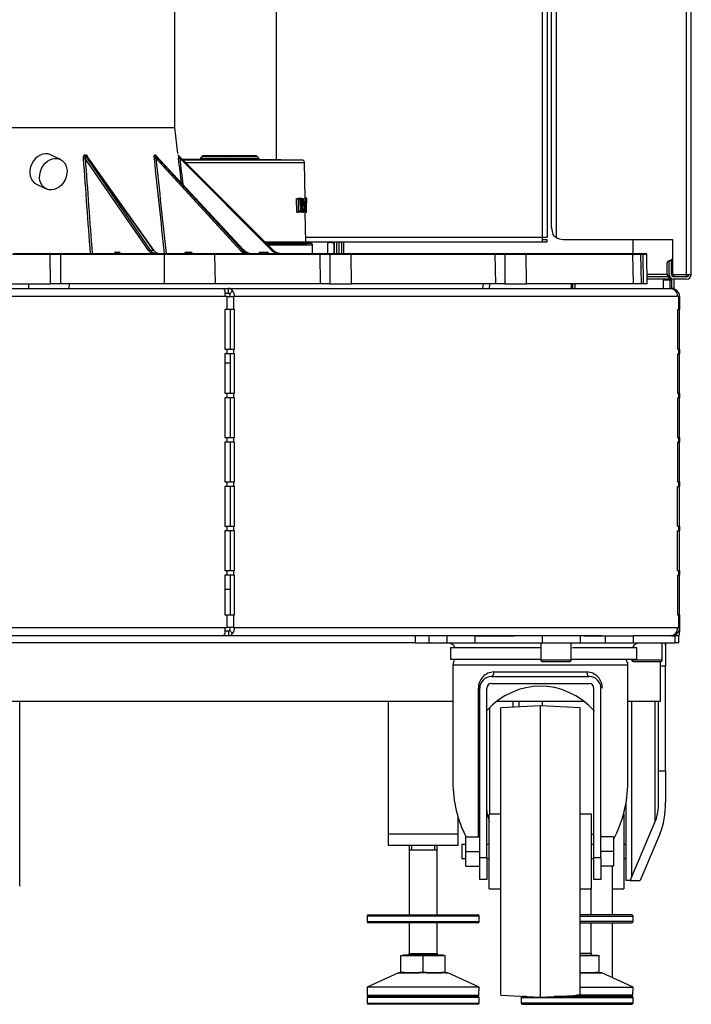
# Model space of a CAD drawing. Header units: millimetres. Extents: x 648 to 8064, y -571 to 3420.
# Tile 15 of 83: x 1814 to 2102, y -569 to -147. Entities that reach past the tile are written whole.
import ezdxf

# ---------------------------------------------------------------- set-up
doc = ezdxf.new("R2010")
doc.units = ezdxf.units.MM
doc.header["$MEASUREMENT"] = 0

# ---------------------------------------------------------------- blocks, each defined once
blk = doc.blocks.new('Links')
for p, q in [((1572.97, -1541.02), (1572.97, -578.02)), ((1574.97, -578.02), (1574.97, -1541.02)), ((1634.72, -1557.02), (1634.72, -578.02)), ((1636.72, -1557.02), (1636.72, -578.02)), ((1576.72, -1537.02), (1576.72, -592.02)), ((1578.72, -592.85), (1578.72, -1541.02)), ((1458.72, -1397.02), (1458.72, -1507.81)), ((1415.22, -1494.02), (1415.22, -1432.28)), ((1293.81, -1494.02), (1415.22, -1494.02)), ((1416.58, -1505.12), (1415.22, -1494.02)), ((1366.15, -1507.71), (1361.96, -1505.71)), ((1376.68, -1505.71), (1377.06, -1505.71)), ((1377.16, -1506), (1376.78, -1506)), ((1376.78, -1506), (1404.69, -1546.56)), ((1404.09, -1546.9), (1376.79, -1507.24)), ((1406.09, -1546.56), (1377.16, -1506)), ((1406.25, -1546.62), (1377.45, -1506.23)), ((1406.68, -1505.7), (1406.88, -1505.7)), ((1407.02, -1505.99), (1406.81, -1505.99)), ((1406.81, -1505.99), (1444.1, -1546.56)), ((1444.84, -1546.56), (1407.02, -1505.99)), ((1444.88, -1546.57), (1407.09, -1506.04)), ((1443.58, -1546.9), (1407.12, -1507.23)), ((1416.79, -1505.99), (1457.36, -1546.56)), ((1457.01, -1546.9), (1417.34, -1507.23)), ((1426.82, -1506.44), (1426.1, -1507.48)), ((1451.34, -1507.48), (1426.1, -1507.48)), ((1426.82, -1506.44), (1450.61, -1506.44)), ((1438.72, -1506.02), (1427.22, -1506.22)), ((1450.21, -1506.22), (1427.22, -1506.22)), ((1450.21, -1506.22), (1438.72, -1506.02)), ((1451.34, -1507.48), (1450.61, -1506.44)), ((1425.69, -1507.69), (1418.62, -1507.81)), ((1469.83, -1508.01), (1418.81, -1508.01)), ((1419.79, -1508.99), (1470.81, -1508.99)), ((1425.69, -1507.69), (1451.74, -1507.69)), ((1469.83, -1508.01), (1451.74, -1507.69)), ((1471.08, -1524.39), (1470.81, -1508.99)), ((1355.91, -1518.33), (1360.1, -1520.34)), ((1467.58, -1530.34), (1467.46, -1524.4)), ((1467.46, -1524.4), (1468.18, -1524.4)), ((1469.7, -1524.4), (1468.18, -1524.4)), ((1468.18, -1524.4), (1468.18, -1530.34)), ((1470.8, -1524.39), (1471.44, -1524.39)), ((1471.83, -1524.39), (1471.04, -1524.39)), ((1471.08, -1524.38), (1471.6, -1524.38)), ((1471.44, -1524.39), (1471.49, -1524.39)), ((1471.49, -1524.39), (1471.49, -1530.35)), ((1468.4, -1529.9), (1468.4, -1524.84)), ((1468.4, -1524.84), (1469.7, -1524.84)), ((1469.03, -1524.84), (1469.12, -1529.9)), ((1469.7, -1529.9), (1469.7, -1524.84)), ((1469.86, -1524.83), (1469.86, -1527.3)), ((1469.86, -1526.04), (1470.47, -1526.04)), ((1470.07, -1527.74), (1469.86, -1527.74)), ((1469.86, -1527.74), (1469.86, -1530.34)), ((1470.63, -1526.12), (1471.25, -1526.12)), ((1470.83, -1526.12), (1470.9, -1530.35)), ((1471.33, -1526.12), (1471.25, -1526.12)), ((1471.44, -1530.35), (1471.44, -1525.13)), ((1471.49, -1525.75), (1471.58, -1525.75)), ((1471.61, -1525.75), (1471.58, -1525.75)), ((1467.58, -1530.34), (1468.18, -1530.34)), ((1469.86, -1530.34), (1468.18, -1530.34)), ((1469.7, -1529.9), (1468.4, -1529.9)), ((1469.94, -1530.34), (1470.5, -1530.34)), ((1470.07, -1530.34), (1470.62, -1530.34)), ((1470.9, -1530.35), (1471.44, -1530.35)), ((1470.95, -1530.35), (1471.49, -1530.35)), ((1471.04, -1530.37), (1471.58, -1530.37)), ((1471.41, -1543.24), (1471.18, -1530.37)), ((1471.49, -1529.95), (1471.58, -1529.95)), ((1471.58, -1530.37), (1471.58, -1529.95)), ((1471.72, -1530.37), (1471.58, -1530.37)), ((1471.62, -1529.94), (1471.72, -1529.94)), ((1471.72, -1530.37), (1471.72, -1529.94)), ((1471.72, -1530.37), (1471.84, -1530.37)), ((1576.72, -1537.02), (1577.3, -1539.96)), ((1471.37, -1541.02), (1572.97, -1541.02)), ((1572.97, -1543.02), (1572.97, -1541.02)), ((1572.97, -1541.02), (1574.97, -1541.02)), ((1471.41, -1543.24), (1454.04, -1543.24)), ((1454.54, -1543.73), (1471.9, -1543.73)), ((1473.73, -1543.77), (1454.57, -1543.77)), ((1455.07, -1544.27), (1474.22, -1544.27)), ((1471.4, -1543.02), (1572.97, -1543.02)), ((1473.73, -1543.77), (1471.9, -1543.73)), ((1474.22, -1548.02), (1474.22, -1544.27)), ((1480.72, -1543.77), (1480.72, -1547.87)), ((1483.37, -1543.77), (1483.37, -1547.87)), ((1483.72, -1544.22), (1483.37, -1544.22)), ((1483.72, -1548.02), (1483.72, -1543.02)), ((1484.72, -1548.02), (1484.72, -1543.02)), ((1484.72, -1548.02), (1484.72, -1543.02)), ((1485.72, -1548.02), (1485.72, -1543.02)), ((1486.72, -1543.62), (1486.72, -1543.02)), ((1486.72, -1543.62), (1486.72, -1548.02)), ((1487.72, -1548.02), (1487.72, -1543.02)), ((1572.97, -1542.02), (1574.97, -1542.02)), ((1572.97, -1543.02), (1574.97, -1543.02)), ((1574.97, -1543.02), (1574.97, -1542.02)), ((1581.72, -1542.02), (1628.72, -1542.02)), ((1611.72, -1548.02), (1611.72, -1542.02)), ((1628.72, -1542.02), (1628.72, -1557.02)), ((1361.82, -1548.52), (1345.61, -1548.52)), ((1346.03, -1548.02), (1361.41, -1548.02)), ((1361.41, -1548.02), (1366.15, -1548.02)), ((1366.15, -1548.52), (1361.82, -1548.52)), ((1362, -1561.02), (1361.82, -1548.52)), ((1366.15, -1548.02), (1410.84, -1548.02)), ((1366.15, -1548.02), (1366.15, -1548.52)), ((1410.84, -1548.52), (1366.15, -1548.52)), ((1366.15, -1548.52), (1366.15, -1561.02)), ((1389.88, -1547.53), (1391.35, -1547.53)), ((1404.69, -1546.56), (1406.09, -1546.56)), ((1410.84, -1548.02), (1431.86, -1548.02)), ((1410.84, -1548.52), (1410.84, -1548.02)), ((1432.3, -1548.52), (1410.84, -1548.52)), ((1410.84, -1561.02), (1410.84, -1548.52)), ((1420.17, -1547.53), (1422.06, -1547.53)), ((1431.86, -1548.02), (1477.15, -1548.02)), ((1432.3, -1548.52), (1432.49, -1561.02)), ((1477.58, -1548.52), (1432.3, -1548.52)), ((1444.1, -1546.56), (1444.84, -1546.56)), ((1452.21, -1547.53), (1452.21, -1548.02)), ((1452.21, -1547.53), (1454.54, -1547.53)), ((1454.54, -1547.53), (1454.54, -1548.02)), ((1477.15, -1548.02), (1481.7, -1548.02)), ((1481.73, -1548.52), (1477.58, -1548.52)), ((1477.77, -1561.02), (1477.58, -1548.52)), ((1481.7, -1548.02), (1490.32, -1548.02)), ((1490.82, -1548.52), (1481.73, -1548.52)), ((1481.73, -1548.52), (1481.75, -1561.02)), ((1483.37, -1547.42), (1483.72, -1547.42)), ((1486.72, -1548.02), (1486.72, -1548.02)), ((1490.32, -1548.02), (1552.21, -1548.02)), ((1552.64, -1548.52), (1490.82, -1548.52)), ((1491.04, -1561.02), (1490.82, -1548.52)), ((1552.21, -1548.02), (1556.75, -1548.02)), ((1552.83, -1561.02), (1552.64, -1548.52)), ((1556.79, -1548.52), (1552.64, -1548.52)), ((1556.75, -1548.02), (1565.38, -1548.02)), ((1565.88, -1548.52), (1556.79, -1548.52)), ((1556.79, -1548.52), (1556.8, -1561.02)), ((1565.38, -1548.02), (1611.25, -1548.02)), ((1611.68, -1548.52), (1565.88, -1548.52)), ((1566.1, -1561.02), (1565.88, -1548.52)), ((1611.25, -1548.02), (1614.5, -1548.02)), ((1615, -1548.52), (1611.68, -1548.52)), ((1611.87, -1561.02), (1611.68, -1548.52)), ((1614.5, -1548.02), (1615.49, -1548.02)), ((1615, -1548.52), (1615.22, -1561.02)), ((1615.9, -1548.52), (1615, -1548.52)), ((1615.49, -1548.02), (1617.1, -1548.02)), ((1617.6, -1548.52), (1615.9, -1548.52)), ((1615.9, -1548.52), (1616.08, -1561.02)), ((1617.82, -1561.02), (1617.6, -1548.52)), ((1626.22, -1552.32), (1626.22, -1556.72)), ((1627.22, -1557.02), (1627.22, -1551.02)), ((1627.22, -1551.02), (1628.22, -1551.02)), ((1628.22, -1550.52), (1628.72, -1550.52)), ((1628.22, -1551.02), (1628.22, -1550.52)), ((1628.22, -1557.02), (1628.22, -1551.02)), ((1628.72, -1552.52), (1628.22, -1552.52)), ((1626.26, -1557.02), (1617.75, -1557.02)), ((1627.22, -1558.02), (1617.77, -1558.02)), ((1627.22, -1559.02), (1627.22, -1557.02)), ((1628.72, -1557.02), (1634.72, -1557.02)), ((1629.22, -1557.02), (1629.22, -1558.02)), ((1634.72, -1558.02), (1629.22, -1558.02)), ((1634.72, -1558.02), (1634.72, -1557.02)), ((1634.72, -1557.02), (1636.72, -1557.02)), ((1345.43, -1561.02), (1362, -1561.02)), ((1352.65, -1563.02), (1352.65, -1561.02)), ((1366.15, -1561.02), (1362, -1561.02)), ((1410.84, -1561.02), (1366.15, -1561.02)), ((1369.97, -1561.02), (1369.82, -1563.02)), ((1432.49, -1561.02), (1410.84, -1561.02)), ((1477.77, -1561.02), (1432.49, -1561.02)), ((1481.75, -1561.02), (1477.77, -1561.02)), ((1481.75, -1561.02), (1491.04, -1561.02)), ((1552.83, -1561.02), (1491.04, -1561.02)), ((1547.39, -1563.02), (1547.54, -1561.02)), ((1550.22, -1561.02), (1550.04, -1563.02)), ((1556.8, -1561.02), (1552.83, -1561.02)), ((1556.8, -1561.02), (1566.1, -1561.02)), ((1611.87, -1561.02), (1566.1, -1561.02)), ((1585.22, -1561.02), (1585.22, -1563.02)), ((1585.72, -1561.02), (1585.72, -1563.02)), ((1586.72, -1561.02), (1586.72, -1563.02)), ((1615.22, -1561.02), (1611.87, -1561.02)), ((1616.08, -1561.02), (1615.22, -1561.02)), ((1617.82, -1561.02), (1616.08, -1561.02)), ((1627.22, -1559.02), (1617.78, -1559.02)), ((1627.72, -1559.52), (1624.72, -1559.52)), ((1624.72, -1559.52), (1624.72, -1563.02)), ((1628.22, -1559.02), (1627.22, -1559.02)), ((1627.72, -1559.52), (1628.22, -1559.52)), ((1627.72, -1563.02), (1627.72, -1559.52)), ((1628.22, -1559.02), (1628.22, -1558.76)), ((1628.22, -1559.02), (1628.22, -1563.02)), ((1634.72, -1559.02), (1629.22, -1559.02)), ((1629.22, -1559.02), (1629.22, -1563.17)), ((1283.72, -1563.02), (1435.77, -1563.02)), ((1436.75, -1566.52), (1283.72, -1566.52)), ((1435.77, -1563.02), (1438.31, -1563.02)), ((1436.75, -1564.05), (1436.75, -1566.52)), ((1436.75, -1565.02), (1438.31, -1565.02)), ((1437.75, -1566.52), (1436.75, -1566.52)), ((1437.75, -1566.52), (1440.35, -1566.52)), ((1437.75, -1572.02), (1437.75, -1566.52)), ((1438.31, -1565.02), (1438.31, -1563.02)), ((1438.31, -1563.02), (1627.56, -1563.02)), ((1438.74, -1565.46), (1439.96, -1564.05)), ((1440.35, -1566.52), (1440.35, -1572.02)), ((1440.85, -1566.52), (1440.35, -1566.52)), ((1630.82, -1566.52), (1440.85, -1566.52)), ((1627.56, -1563.02), (1628.22, -1563.02)), ((1630.25, -1564.49), (1630.69, -1564.05)), ((1631.32, -1566.52), (1630.82, -1566.52)), ((1631.32, -1566.52), (1631.72, -1566.52)), ((1631.32, -1572.02), (1631.32, -1566.52)), ((1631.72, -1566.52), (1631.72, -1572.02)), ((1437.75, -1572.02), (1436.75, -1572.02)), ((1436.75, -1572.02), (1436.75, -1589.02)), ((1440.35, -1572.02), (1437.75, -1572.02)), ((1439.12, -1589.02), (1439.12, -1572.02)), ((1440.85, -1572.02), (1440.35, -1572.02)), ((1440.85, -1589.02), (1440.85, -1572.02)), ((1630.82, -1572.02), (1631.32, -1572.02)), ((1630.82, -1572.02), (1630.82, -1589.02)), ((1631.72, -1572.02), (1631.32, -1572.02)), ((1631.72, -1589.02), (1631.72, -1572.02)), ((1436.75, -1589.02), (1437.75, -1589.02)), ((1437.75, -1591.02), (1436.75, -1591.02)), ((1436.75, -1591.02), (1436.75, -1608.02)), ((1437.75, -1589.02), (1440.35, -1589.02)), ((1437.75, -1591.02), (1437.75, -1589.02)), ((1440.35, -1591.02), (1437.75, -1591.02)), ((1439.12, -1608.02), (1439.12, -1591.02)), ((1440.35, -1589.02), (1440.35, -1591.02)), ((1440.35, -1589.02), (1440.85, -1589.02)), ((1440.85, -1591.02), (1440.35, -1591.02)), ((1440.85, -1608.02), (1440.85, -1591.02)), ((1630.82, -1589.02), (1631.32, -1589.02)), ((1630.82, -1591.02), (1631.32, -1591.02)), ((1630.82, -1591.02), (1630.82, -1608.02)), ((1631.32, -1589.02), (1631.72, -1589.02)), ((1631.32, -1591.02), (1631.32, -1589.02)), ((1631.72, -1591.02), (1631.32, -1591.02)), ((1631.72, -1589.02), (1631.72, -1591.02)), ((1631.72, -1608.02), (1631.72, -1591.02)), ((1439.12, -1595.02), (1436.75, -1595.02)), ((1436.75, -1608.02), (1437.75, -1608.02)), ((1437.75, -1608.02), (1440.35, -1608.02)), ((1437.75, -1610.02), (1437.75, -1608.02)), ((1440.35, -1608.02), (1440.35, -1610.02)), ((1440.35, -1608.02), (1440.85, -1608.02)), ((1630.82, -1608.02), (1631.32, -1608.02)), ((1631.32, -1608.02), (1631.72, -1608.02)), ((1631.32, -1610.02), (1631.32, -1608.02)), ((1631.72, -1608.02), (1631.72, -1610.02)), ((1437.75, -1610.02), (1436.75, -1610.02)), ((1436.75, -1610.02), (1436.75, -1627.02)), ((1440.35, -1610.02), (1437.75, -1610.02)), ((1439.12, -1627.02), (1439.12, -1610.02)), ((1440.85, -1610.02), (1440.35, -1610.02)), ((1440.85, -1627.02), (1440.85, -1610.02)), ((1630.82, -1610.02), (1631.32, -1610.02)), ((1630.82, -1610.02), (1630.82, -1627.02)), ((1631.72, -1610.02), (1631.32, -1610.02)), ((1631.72, -1627.02), (1631.72, -1610.02)), ((1436.75, -1627.02), (1437.75, -1627.02)), ((1437.75, -1629.02), (1436.75, -1629.02)), ((1436.75, -1629.02), (1436.75, -1646.02)), ((1437.75, -1627.02), (1440.35, -1627.02)), ((1437.75, -1629.02), (1437.75, -1627.02)), ((1440.35, -1629.02), (1437.75, -1629.02)), ((1439.12, -1646.02), (1439.12, -1629.02)), ((1440.35, -1627.02), (1440.35, -1629.02)), ((1440.35, -1627.02), (1440.85, -1627.02)), ((1440.85, -1629.02), (1440.35, -1629.02)), ((1440.85, -1646.02), (1440.85, -1629.02)), ((1630.82, -1627.02), (1631.32, -1627.02)), ((1630.82, -1629.02), (1631.32, -1629.02)), ((1630.82, -1629.02), (1630.82, -1646.02)), ((1631.32, -1627.02), (1631.72, -1627.02)), ((1631.32, -1629.02), (1631.32, -1627.02)), ((1631.72, -1629.02), (1631.32, -1629.02)), ((1631.72, -1627.02), (1631.72, -1629.02)), ((1631.72, -1646.02), (1631.72, -1629.02)), ((1436.75, -1646.02), (1437.75, -1646.02)), ((1437.75, -1646.02), (1440.35, -1646.02)), ((1437.75, -1648.02), (1437.75, -1646.02)), ((1440.35, -1646.02), (1440.35, -1648.02)), ((1440.35, -1646.02), (1440.85, -1646.02)), ((1630.82, -1646.02), (1631.32, -1646.02)), ((1631.32, -1646.02), (1631.72, -1646.02)), ((1631.32, -1648.02), (1631.32, -1646.02)), ((1631.72, -1646.02), (1631.72, -1648.02)), ((1437.75, -1648.02), (1436.75, -1648.02)), ((1436.75, -1648.02), (1436.75, -1665.02)), ((1440.35, -1648.02), (1437.75, -1648.02)), ((1439.12, -1665.02), (1439.12, -1648.02)), ((1440.85, -1648.02), (1440.35, -1648.02)), ((1440.85, -1665.02), (1440.85, -1648.02)), ((1630.82, -1648.02), (1631.32, -1648.02)), ((1630.82, -1665.02), (1630.82, -1648.02)), ((1631.72, -1648.02), (1631.32, -1648.02)), ((1631.72, -1665.02), (1631.72, -1648.02)), ((1436.75, -1665.02), (1437.75, -1665.02)), ((1437.75, -1667.02), (1436.75, -1667.02)), ((1436.75, -1667.02), (1436.75, -1684.02)), ((1437.75, -1665.02), (1440.35, -1665.02)), ((1437.75, -1667.02), (1437.75, -1665.02)), ((1440.35, -1667.02), (1437.75, -1667.02)), ((1439.12, -1684.02), (1439.12, -1667.02)), ((1440.35, -1665.02), (1440.35, -1667.02)), ((1440.35, -1665.02), (1440.85, -1665.02)), ((1440.85, -1667.02), (1440.35, -1667.02)), ((1440.85, -1684.02), (1440.85, -1667.02)), ((1630.82, -1665.02), (1631.32, -1665.02)), ((1630.82, -1667.02), (1631.32, -1667.02)), ((1630.82, -1684.02), (1630.82, -1667.02)), ((1631.32, -1665.02), (1631.72, -1665.02)), ((1631.32, -1667.02), (1631.32, -1665.02)), ((1631.72, -1667.02), (1631.32, -1667.02)), ((1631.72, -1665.02), (1631.72, -1667.02)), ((1631.72, -1684.02), (1631.72, -1667.02)), ((1436.75, -1684.02), (1437.75, -1684.02)), ((1437.75, -1684.02), (1440.35, -1684.02)), ((1437.75, -1686.02), (1437.75, -1684.02)), ((1440.35, -1684.02), (1440.35, -1686.02)), ((1440.35, -1684.02), (1440.85, -1684.02)), ((1630.82, -1684.02), (1631.32, -1684.02)), ((1631.32, -1684.02), (1631.72, -1684.02)), ((1631.32, -1686.02), (1631.32, -1684.02)), ((1631.72, -1684.02), (1631.72, -1686.02)), ((1437.75, -1686.02), (1436.75, -1686.02)), ((1436.75, -1686.02), (1436.75, -1703.02)), ((1440.35, -1686.02), (1437.75, -1686.02)), ((1439.12, -1703.02), (1439.12, -1686.02)), ((1440.85, -1686.02), (1440.35, -1686.02)), ((1440.85, -1703.02), (1440.85, -1686.02)), ((1630.82, -1686.02), (1631.32, -1686.02)), ((1630.82, -1686.02), (1630.82, -1703.02)), ((1631.72, -1686.02), (1631.32, -1686.02)), ((1631.72, -1703.02), (1631.72, -1686.02)), ((1436.75, -1692.02), (1439.12, -1692.02)), ((1436.75, -1703.02), (1437.75, -1703.02)), ((1437.75, -1708.52), (1437.75, -1703.02)), ((1437.75, -1703.02), (1440.35, -1703.02)), ((1440.35, -1703.02), (1440.35, -1708.52)), ((1440.35, -1703.02), (1440.85, -1703.02)), ((1630.82, -1703.02), (1631.32, -1703.02)), ((1631.32, -1708.52), (1631.32, -1703.02)), ((1631.32, -1703.02), (1631.72, -1703.02)), ((1631.72, -1703.02), (1631.72, -1708.52)), ((1283.72, -1708.52), (1436.75, -1708.52)), ((1436.75, -1708.52), (1437.75, -1708.52)), ((1436.75, -1708.52), (1436.75, -1711)), ((1438.31, -1710.02), (1436.75, -1710.02)), ((1440.35, -1708.52), (1437.75, -1708.52)), ((1438.31, -1710.02), (1438.31, -1712.02)), ((1438.74, -1709.58), (1439.96, -1711)), ((1440.35, -1708.52), (1440.85, -1708.52)), ((1440.85, -1708.52), (1630.82, -1708.52)), ((1630.82, -1708.52), (1631.32, -1708.52)), ((1631.72, -1708.52), (1631.32, -1708.52)), ((1631.72, -1708.52), (1631.72, -1710.52)), ((1435.77, -1712.02), (1283.72, -1712.02)), ((1438.31, -1712.02), (1435.77, -1712.02)), ((1598.26, -1712.02), (1438.31, -1712.02)), ((1518.37, -1712.02), (1518.37, -1715.02)), ((1524.37, -1715.02), (1524.37, -1712.02)), ((1531.99, -1715.02), (1531.99, -1712.02)), ((1543.99, -1712.02), (1560.8, -1712.02)), ((1543.99, -1715.02), (1543.99, -1712.02)), ((1572.87, -1715.02), (1572.87, -1712.02)), ((1589.26, -1715.02), (1589.26, -1712.02)), ((1590.75, -1712.02), (1599.99, -1712.02)), ((1599.99, -1712.02), (1611.99, -1712.02)), ((1599.99, -1715.02), (1599.99, -1712.02)), ((1627.56, -1712.02), (1611.99, -1712.02)), ((1611.99, -1715.02), (1611.99, -1712.02)), ((1628.22, -1712.02), (1627.56, -1712.02)), ((1628.22, -1712.02), (1629.76, -1712.02)), ((1631.37, -1712.02), (1629.76, -1712.02)), ((1629.76, -1715.02), (1629.76, -1712.02)), ((1630.25, -1710.56), (1630.69, -1711)), ((1631.37, -1715.02), (1631.37, -1712.02)), ((1518.37, -1715.02), (1049.06, -1715.02)), ((1518.37, -1715.02), (1524.37, -1715.02)), ((1524.37, -1715.02), (1531.99, -1715.02)), ((1531.99, -1715.02), (1543.99, -1715.02)), ((1533.49, -1717.02), (1571.99, -1717.02)), ((1533.49, -1717.02), (1533.49, -1722.02)), ((1543.99, -1715.02), (1560.8, -1715.02)), ((1560.8, -1715.02), (1572.87, -1715.02)), ((1572.22, -1715.02), (1572.22, -1722.42)), ((1572.87, -1715.02), (1589.26, -1715.02)), ((1585.22, -1722.42), (1585.22, -1715.02)), ((1585.71, -1717.02), (1613.37, -1717.02)), ((1589.26, -1715.02), (1590.75, -1715.02)), ((1590.75, -1715.02), (1599.99, -1715.02)), ((1599.99, -1715.02), (1611.99, -1715.02)), ((1611.99, -1715.02), (1629.76, -1715.02)), ((1613.37, -1722.02), (1613.37, -1717.02)), ((1624.22, -1722.42), (1624.22, -1715.02)), ((1625.72, -1716.09), (1625.72, -1715.02)), ((1625.72, -1716.09), (1625.72, -1725.02)), ((1631.37, -1715.02), (1629.76, -1715.02)), ((1533.49, -1722.02), (1571.99, -1722.02)), ((1585.22, -1722.42), (1572.22, -1722.42)), ((1585.22, -1722.02), (1610.49, -1722.02)), ((1585.22, -1722.02), (1613.37, -1722.02)), ((1611.22, -1722.02), (1611.22, -1722.42)), ((1624.22, -1722.42), (1611.22, -1722.42)), ((1534.49, -1724.52), (1609.49, -1724.52)), ((1534.49, -1724.52), (1534.49, -1774.71)), ((1572.82, -1723.02), (1584.62, -1723.02)), ((1609.49, -1774.71), (1609.49, -1724.52)), ((1611.82, -1723.02), (1623.62, -1723.02)), ((1623.47, -1740.02), (1623.47, -1723.02)), ((1625.72, -1725.02), (1623.47, -1725.02)), ((1625.72, -1769.91), (1625.72, -1725.02)), ((1550.99, -1729.52), (1592.99, -1729.52)), ((1552.05, -1727.52), (1591.92, -1727.52)), ((1545.41, -1798.27), (1545.41, -1734.52)), ((1545.99, -1807.13), (1545.99, -1734.52)), ((1548.99, -1807.13), (1548.99, -1734.52)), ((1550.99, -1732.52), (1592.99, -1732.52)), ((1594.99, -1807.13), (1594.99, -1734.52)), ((1597.99, -1807.13), (1597.99, -1734.52)), ((1032.95, -1740.02), (1534.49, -1740.02)), ((1348.72, -1819.36), (1348.72, -1740.02)), ((1506.72, -1740.02), (1506.72, -1797.02)), ((1550.18, -1742.85), (1550.18, -1788.52)), ((1553.47, -1740.02), (1590.51, -1740.02)), ((1571.99, -1742.02), (1554.99, -1742.91)), ((1554.99, -1866.13), (1554.99, -1742.91)), ((1560.38, -1742.63), (1560.38, -1740.02)), ((1562.72, -1740.02), (1562.72, -1742.51)), ((1571.99, -1867.02), (1571.99, -1742.02)), ((1588.99, -1742.91), (1571.99, -1742.02)), ((1572.72, -1740.02), (1572.72, -1742.06)), ((1588.99, -1866.13), (1588.99, -1742.91)), ((1609.49, -1740.02), (1623.47, -1740.02)), ((1611.06, -1740.02), (1611.06, -1815.64)), ((1621.25, -1791.63), (1621.25, -1740.02)), ((1622.72, -1769.91), (1622.72, -1740.02)), ((1622.72, -1769.91), (1625.72, -1769.91)), ((1622.72, -1783.3), (1622.72, -1769.91)), ((1625.72, -1769.91), (1625.72, -1783.3)), ((1608.72, -1817.02), (1608.72, -1783.72)), ((1536.72, -1797.02), (1536.72, -1789.9)), ((1549.99, -1820.52), (1549.99, -1788.52)), ((1554.99, -1788.52), (1549.99, -1788.52)), ((1593.99, -1788.52), (1588.99, -1788.52)), ((1593.99, -1820.52), (1593.99, -1788.52)), ((1607.72, -1788.52), (1607.65, -1788.52)), ((1607.72, -1788.52), (1607.72, -1820.52)), ((1611.06, -1815.64), (1621.25, -1791.63)), ((1536.72, -1797.02), (1506.72, -1797.02)), ((1506.72, -1797.02), (1506.72, -1802.02)), ((1536.72, -1797.02), (1506.72, -1797.02)), ((1536.72, -1802.02), (1536.72, -1797.02)), ((1539.99, -1798.27), (1545.99, -1798.27)), ((1539.99, -1804.52), (1539.99, -1798.27)), ((1593.72, -1797.02), (1595.13, -1797.02)), ((1593.72, -1797.02), (1595.13, -1797.02)), ((1603.29, -1798.27), (1597.99, -1798.27)), ((1603.29, -1798.27), (1603.29, -1804.52)), ((1623.38, -1796.63), (1614.72, -1817.02)), ((1536.72, -1802.02), (1506.72, -1802.02)), ((1515.72, -1802.02), (1515.72, -1831.71)), ((1516.79, -1802.02), (1516.79, -1803.77)), ((1526.64, -1802.02), (1526.64, -1803.77)), ((1527.72, -1831.71), (1527.72, -1802.02)), ((1538.29, -1801.52), (1538.29, -1807.52)), ((1539.99, -1801.52), (1538.29, -1801.52)), ((1549.99, -1801.52), (1548.99, -1801.52)), ((1594.99, -1801.52), (1593.99, -1801.52)), ((1608.72, -1801.52), (1607.72, -1801.52)), ((1515.72, -1803.77), (1527.72, -1803.77)), ((1539.99, -1804.52), (1545.99, -1804.52)), ((1539.99, -1810.77), (1539.99, -1804.52)), ((1545.99, -1807.13), (1548.99, -1807.13)), ((1545.99, -1816.52), (1545.99, -1807.13)), ((1548.99, -1807.13), (1548.99, -1816.52)), ((1594.99, -1816.52), (1594.99, -1807.13)), ((1594.99, -1807.13), (1597.99, -1807.13)), ((1603.29, -1804.52), (1597.99, -1804.52)), ((1597.99, -1807.13), (1597.99, -1816.52)), ((1603.29, -1804.52), (1603.29, -1810.77)), ((1538.29, -1807.52), (1539.99, -1807.52)), ((1539.99, -1810.77), (1545.99, -1810.77)), ((1548.99, -1807.52), (1549.99, -1807.52)), ((1593.99, -1807.52), (1594.99, -1807.52)), ((1603.29, -1810.77), (1597.99, -1810.77)), ((1602.72, -1810.77), (1602.72, -1831.71)), ((1607.72, -1807.52), (1608.72, -1807.52)), ((1548.99, -1816.52), (1545.99, -1816.52)), ((1597.99, -1816.52), (1594.99, -1816.52)), ((1610.53, -1817.02), (1608.72, -1817.02)), ((1610.53, -1817.02), (1614.72, -1817.02)), ((1549.99, -1820.52), (1554.99, -1820.52)), ((1588.99, -1820.52), (1593.99, -1820.52)), ((1593.72, -1831.71), (1593.72, -1820.52)), ((1602.72, -1820.52), (1607.72, -1820.52)), ((1545.72, -1832.21), (1497.72, -1832.21)), ((1497.72, -1832.21), (1497.72, -1834.57)), ((1498.22, -1831.71), (1545.22, -1831.71)), ((1545.72, -1834.57), (1545.72, -1832.21)), ((1611.22, -1831.71), (1588.99, -1831.71)), ((1588.99, -1832.21), (1611.72, -1832.21)), ((1611.72, -1834.57), (1611.72, -1832.21)), ((1497.72, -1834.57), (1545.72, -1834.57)), ((1545.22, -1835.07), (1498.22, -1835.07)), ((1515.72, -1835.07), (1515.72, -1848.22)), ((1527.72, -1848.22), (1527.72, -1835.07)), ((1611.72, -1834.57), (1588.99, -1834.57)), ((1588.99, -1835.07), (1611.22, -1835.07)), ((1593.72, -1848.22), (1593.72, -1835.07)), ((1602.72, -1835.07), (1602.72, -1858.58)), ((1512.22, -1856.13), (1512.22, -1849.17)), ((1512.22, -1849.17), (1521.72, -1849.17)), ((1530.43, -1849.02), (1513, -1849.02)), ((1513, -1849.02), (1513, -1849.17)), ((1515.72, -1848.22), (1527.72, -1848.22)), ((1521.72, -1856.13), (1521.72, -1849.17)), ((1521.72, -1849.17), (1531.22, -1849.17)), ((1530.43, -1849.17), (1530.43, -1849.02)), ((1531.22, -1856.13), (1531.22, -1849.17)), ((1593.72, -1848.22), (1588.99, -1848.22)), ((1588.99, -1849.02), (1596.43, -1849.02)), ((1588.99, -1849.17), (1597.22, -1849.17)), ((1596.43, -1849.17), (1596.43, -1849.02)), ((1597.22, -1856.13), (1597.22, -1849.17)), ((1511.12, -1856.57), (1497.72, -1862.71)), ((1532.32, -1856.57), (1511.12, -1856.57)), ((1511.33, -1856.52), (1519.97, -1856.52)), ((1512.22, -1856.13), (1516.97, -1856.52)), ((1516.97, -1856.52), (1521.72, -1856.13)), ((1521.72, -1856.13), (1526.47, -1856.52)), ((1523.45, -1856.52), (1529.89, -1856.52)), ((1526.47, -1856.52), (1531.22, -1856.13)), ((1531.32, -1856.52), (1532.11, -1856.52)), ((1545.72, -1862.71), (1532.32, -1856.57)), ((1595.89, -1856.52), (1588.99, -1856.52)), ((1588.99, -1856.57), (1598.32, -1856.57)), ((1589.39, -1856.27), (1592.47, -1856.52)), ((1592.47, -1856.52), (1597.22, -1856.13)), ((1598.11, -1856.52), (1597.32, -1856.52)), ((1611.72, -1862.71), (1598.32, -1856.57)), ((1545.72, -1862.71), (1497.72, -1862.71)), ((1497.72, -1862.71), (1497.78, -1866.21)), ((1497.78, -1866.21), (1545.66, -1866.21)), ((1545.66, -1866.21), (1545.72, -1862.71)), ((1554.99, -1866.13), (1571.99, -1867.02)), ((1571.99, -1867.02), (1588.99, -1866.13)), ((1611.66, -1866.21), (1587.44, -1866.21)), ((1588.99, -1862.71), (1611.72, -1862.71)), ((1611.66, -1866.21), (1611.72, -1862.71)), ((1545.72, -1867.21), (1497.72, -1867.21)), ((1497.72, -1867.21), (1497.72, -1869.57)), ((1497.72, -1869.57), (1545.72, -1869.57)), ((1498.22, -1866.71), (1545.22, -1866.71)), ((1545.22, -1870.07), (1498.22, -1870.07)), ((1545.72, -1869.57), (1545.72, -1867.21)), ((1563.72, -1867.21), (1611.72, -1867.21)), ((1563.72, -1867.21), (1563.72, -1869.57)), ((1611.72, -1869.57), (1563.72, -1869.57)), ((1565.91, -1866.71), (1564.22, -1866.71)), ((1564.22, -1870.07), (1611.22, -1870.07)), ((1611.22, -1866.71), (1578.01, -1866.71)), ((1611.72, -1869.57), (1611.72, -1867.21))]:
    blk.add_line(p, q)
for centre, radius, start, end in [((1377.28, -1505.66), 0.606, 184.0118, 213.5557), ((1377.68, -1505.66), 0.615, 184.3345, 213.4992), ((1407.2, -1505.64), 0.52, 186.2512, 222.2091), ((1407.41, -1505.64), 0.527, 186.5707, 222.0775), ((1404.41, -1508.27), 3.46, 39.7722, 41.1937), ((1615.97, -1482.77), 200.63, 186.5613, 187.0173), ((1417.16, -1505.63), 0.508, 187.3895, 224.7175), ((1419.3, -1504.24), 3.06, 213.4894, 215.9145), ((2097.28, -1209.48), 742.28, 203.54464, 203.55099), ((2097.28, -1209.48), 742.28, 203.55099, 203.64917), ((1425.69, -1507.19), 0.5, 271, 325), ((1427.23, -1506.72), 0.5, 91, 145), ((1450.2, -1506.72), 0.5, 35, 89), ((1451.75, -1507.19), 0.5, 215, 269), ((1469.81, -1509.01), 1, 1, 89), ((1405.66, -1525.72), 66.06, 356.3246, 0.5392), ((1580.31, -1537.42), 3.94, 220.1644, 246.1104), ((1581.72, -1537.02), 5, 233.1301, 270), ((1471.91, -1543.23), 0.5, 181, 269), ((1473.72, -1544.27), 0.5, 0, 89), ((1482.04, -1545.5), 2.18, 52.4827, 127.5173), ((1485.72, -1543.62), 1, 0, 36.7266), ((1460.9, -1543.02), 5.5, 225, 245.5991), ((1460.9, -1543.02), 5, 225, 270), ((1482.04, -1546.15), 2.18, 232.4827, 239.6589), ((1482.04, -1546.15), 2.18, 300.3411, 307.5173), ((1490.32, -1548.52), 0.5, 1, 90), ((1565.38, -1548.52), 0.5, 1, 90), ((1614.5, -1548.52), 0.5, 1, 90), ((1617.1, -1548.52), 0.5, 1, 90), ((1627.22, -1552.32), 1, 90, 180), ((1627.22, -1556.72), 1, 180, 270), ((1629.22, -1557.02), 2, 180, 270), ((1629.22, -1557.02), 1, 180, 270), ((1634.72, -1557.02), 2, 270, 0), ((1634.72, -1557.02), 1, 270, 360), ((1438.23, -1565), 1.97, 28.6626, 87.7442), ((1627.53, -1566.35), 3.33, 43.7614, 89.4678), ((1628.22, -1566.52), 3.5, 45, 90), ((1628.22, -1566.52), 3.5, 45, 52.9011), ((1628.22, -1566.52), 3.5, 0, 45), ((1628.22, -1708.52), 3.5, 315, 0), ((1438.23, -1710.05), 1.97, 272.2558, 331.3374), ((1627.53, -1708.7), 3.33, 270.5322, 316.2386), ((1628.22, -1708.52), 3.5, 270, 315), ((1628.22, -1708.52), 3.5, 293.3501, 315), ((1628.22, -1710.52), 3.5, 334.2851, 0), ((1532.22, -1718.52), 3.5, 25.3769, 90), ((1614.64, -1718.52), 3.5, 90, 154.6231), ((1538.49, -1724.52), 4, 141.3178, 180), ((1572.82, -1722.42), 0.6, 180, 270), ((1584.62, -1722.42), 0.6, 270, 0), ((1605.49, -1724.52), 4, 0, 38.6822), ((1611.82, -1722.42), 0.6, 180, 270), ((1623.62, -1722.42), 0.6, 270, 0), ((1552.23, -1734.34), 6.82, 91.4712, 181.5045), ((1550.99, -1734.52), 5, 90, 180), ((1591.76, -1734.33), 6.81, 358.3714, 88.6528), ((1592.99, -1734.52), 5, 0, 90), ((1550.99, -1734.52), 2, 90, 180), ((1592.99, -1734.52), 2, 0, 90), ((1498.22, -1832.21), 0.5, 90, 180), ((1545.22, -1832.21), 0.5, 0, 90), ((1611.22, -1832.21), 0.5, 0, 90), ((1498.22, -1834.57), 0.5, 180, 270), ((1545.22, -1834.57), 0.5, 270, 0), ((1611.22, -1834.57), 0.5, 270, 0), ((1514.92, -1848.22), 0.8, 270, 0), ((1528.52, -1848.22), 0.8, 180, 270), ((1594.52, -1848.22), 0.8, 180, 270), ((1511.33, -1857.02), 0.5, 90, 114.6025), ((1532.11, -1857.02), 0.5, 65.3975, 90), ((1598.11, -1857.02), 0.5, 65.3975, 90), ((1498.28, -1866.21), 0.5, 181, 270), ((1545.16, -1866.21), 0.5, 270, 359), ((1611.16, -1866.21), 0.5, 270, 359), ((1498.22, -1867.21), 0.5, 90, 180), ((1498.22, -1869.57), 0.5, 180, 270), ((1545.22, -1867.21), 0.5, 0, 90), ((1545.22, -1869.57), 0.5, 270, 0), ((1564.22, -1867.21), 0.5, 90, 180), ((1564.22, -1869.57), 0.5, 180, 270), ((1564.28, -1866.21), 0.5, 232.88, 270), ((1611.22, -1867.21), 0.5, 0, 90), ((1611.22, -1869.57), 0.5, 270, 0)]:
    blk.add_arc(centre, radius, start, end)
for centre, major_axis, ratio, start_param, end_param in [((1358.94, -1512.02), (-3.02, -6.31), 0.800789, 3.141593, 6.283185), ((1376.43, -1507.23), (-0.499, -0.037), 0.098956, 0.801354, 2.360457), ((1406.93, -1507.22), (-0.497, -0.053), 0.062053, 0.395098, 1.954202), ((1417.34, -1507.22), (-0.496, -0.061), 0.017323, 0.009568, 1.568672), ((1438.72, -1519.79), (0, -42.4), 0.761073, 1.420989, 1.462181), ((1438.72, -1518.82), (0, -43.35), 0.761273, 1.401567, 1.441973), ((1438.72, -1546.95), (0, 61.64), 0.535336, -1.297928, -1.253838), ((1438.72, -1546.31), (0, 62.51), 0.527875, -1.3125, -1.268601), ((1438.72, -1519.63), (0, -42.49), 0.776744, 1.417505, 1.44099), ((1438.72, -1526.27), (0, -48.45), 0.681159, 1.49488, 1.566929), ((1438.72, -1530.43), (32.47, 0), 0.009901, 0.262822, 0.277652), ((1438.72, -1530.43), (33, 0), 0.009901, 0.258296, 0.272868), ((1438.72, -1530.39), (32.47, 0), 0.01087, 0.119024, 0.132146), ((1438.72, -1530.39), (33, 0), 0.01087, 0.1169, 0.129806), ((1361.41, -1548.52), (0, 0.5), 0.828493, 4.729842, 6.283185), ((1389.87, -1548.53), (0.019, 1), 0.727107, 0.013975, 1.051067), ((1389.53, -1547.52), (0, -0.5), 0.71342, 0, 1.553343), ((1390.99, -1547.52), (0, -0.5), 0.71342, 0, 1.553343), ((1391.34, -1548.53), (-0.019, -1), 0.727107, 2.118476, 3.155568), ((1404.44, -1546.91), (-0.412, -0.283), 0.513074, 3.769827, 5.328282), ((1406.86, -1543.02), (0.13, 5.5), 0.700524, 2.373327, 2.73285), ((1407.22, -1543.02), (0.13, 5), 0.700479, 2.375038, 3.160436), ((1405.84, -1546.91), (-0.407, -0.29), 0.495777, 3.141593, 3.7614), ((1408.52, -1543.02), (0.13, -5), 0.700479, 5.478944, 6.264342), ((1405.84, -1546.91), (-0.407, -0.29), 0.495777, 2.553118, 3.141593), ((1420.16, -1548.53), (-0.069, -0.998), 0.933786, 3.206009, 4.243101), ((1419.98, -1547.52), (0, -0.5), 0.378137, 0, 1.553343), ((1421.87, -1547.52), (0, -0.5), 0.378137, 0, 1.553343), ((1422.05, -1548.53), (-0.069, -0.998), 0.933786, 2.168918, 3.206009), ((1431.86, -1548.52), (0, -0.5), 0.866025, 1.58825, 3.141593), ((1443.77, -1546.91), (0.368, 0.338), 0.278788, 0.282151, 1.840606), ((1447.21, -1543.02), (0.25, 5.5), 0.925468, 2.398811, 2.758334), ((1447.4, -1543.02), (0.25, 4.99), 0.925409, 2.403046, 3.188444), ((1448.09, -1543.02), (0.25, -4.99), 0.925409, 5.450936, 6.236334), ((1444.51, -1546.91), (-0.366, -0.341), 0.255938, 3.141593, 3.421842), ((1452.2, -1548.53), (-1.15, -0.03), 0.865762, 4.677525, 5.639947), ((1454.53, -1548.53), (-1.15, -0.03), 0.865762, 3.640433, 4.677525), ((1457.01, -1546.91), (0.354, 0.354), 0.012342, 0, 1.558455), ((1477.15, -1548.52), (0, -0.5), 0.866025, 1.58825, 3.141593), ((1481.7, -1548.52), (0, -0.5), 0.070728, 1.58825, 3.141593), ((1552.21, -1548.52), (0, -0.5), 0.866025, 1.58825, 3.141593), ((1556.75, -1548.52), (0, -0.5), 0.070728, 1.58825, 3.141593), ((1611.25, -1548.52), (0, -0.5), 0.866025, 1.58825, 3.141593), ((1615.49, -1548.52), (0, -0.5), 0.826667, 1.58825, 3.141593), ((1437.82, -1566.52), (0, 1.5), 0.866025, 4.712389, 5.497787), ((1437.82, -1566.52), (0, 3.5), 0.866025, 4.712389, 5.497787), ((1627.79, -1566.52), (0, 3.5), 0.866025, 4.712389, 5.497787), ((1437.82, -1708.52), (0, -1.5), 0.866025, 0.785398, 1.570796), ((1437.82, -1708.52), (0, -3.5), 0.866025, 0.785398, 1.570796), ((1627.79, -1708.52), (0, -3.5), 0.866025, 0.785398, 1.570796), ((1571.99, -1774.71), (0, -41.12), 0.8391, 2.402115, 3.88187), ((1550.99, -1727.52), (0, 2), 0.531646, 3.141593, 4.712389), ((1592.99, -1727.52), (0, 2), 0.531646, 1.570796, 3.141593), ((1571.99, -1774.71), (0, -44.69), 0.8391, 4.712389, 5.267646), ((1571.99, -1774.71), (0, -44.69), 0.8391, 0.987527, 1.570796), ((1617.72, -1783.3), (0, 11.78), 0.424475, 3.926991, 4.712389), ((1617.72, -1783.3), (0, -18.85), 0.424475, 0.785398, 1.570796), ((1553.72, -1783.3), (0, -11.78), 0.424475, 4.974034, 5.497787), ((1616.72, -1828.97), (0, 18.85), 0.424475, 0.785398, 0.884232)]:
    blk.add_ellipse(centre, major_axis=major_axis, ratio=ratio, start_param=start_param, end_param=end_param)
blk.add_ellipse((1363.13, -1514.02), major_axis=(-3.02, -6.31), ratio=0.800789)
for points, knots in [([(1376.09, -1507.29), (1376.08, -1507.25), (1376.08, -1507.16), (1376.08, -1507.04), (1376.08, -1506.91), (1376.09, -1506.79), (1376.1, -1506.66), (1376.11, -1506.58), (1376.12, -1506.52), (1376.12, -1506.5), (1376.13, -1506.47), (1376.13, -1506.46), (1376.13, -1506.44), (1376.14, -1506.39), (1376.16, -1506.34), (1376.18, -1506.27), (1376.19, -1506.23), (1376.22, -1506.16), (1376.23, -1506.12), (1376.25, -1506.08), (1376.25, -1506.07), (1376.26, -1506.05), (1376.27, -1506.03), (1376.29, -1506), (1376.31, -1505.95), (1376.33, -1505.92), (1376.36, -1505.88), (1376.38, -1505.87), (1376.39, -1505.85), (1376.39, -1505.85), (1376.4, -1505.84), (1376.4, -1505.84), (1376.41, -1505.83), (1376.42, -1505.82), (1376.45, -1505.8), (1376.47, -1505.78), (1376.51, -1505.75), (1376.53, -1505.74), (1376.54, -1505.73), (1376.55, -1505.73), (1376.56, -1505.73), (1376.57, -1505.73), (1376.58, -1505.72), (1376.61, -1505.71), (1376.65, -1505.71), (1376.68, -1505.71)], [0, 0, 0, 0, 0.0625, 0.125, 0.1875, 0.25, 0.3125, 0.375, 0.375, 0.40625, 0.40625, 0.421875, 0.421875, 0.4375, 0.5, 0.5, 0.5625, 0.5625, 0.625, 0.625, 0.640625, 0.640625, 0.65625, 0.6875, 0.6875, 0.75, 0.75, 0.78125, 0.78125, 0.789063, 0.789063, 0.796875, 0.796875, 0.8125, 0.8125, 0.875, 0.875, 0.90625, 0.90625, 0.914063, 0.914063, 0.921875, 0.9375, 0.9375, 1, 1, 1, 1]), ([(1376.78, -1506), (1376.76, -1506), (1376.75, -1506), (1376.74, -1506.01), (1376.74, -1506.01), (1376.73, -1506.01), (1376.73, -1506.01), (1376.72, -1506.01), (1376.72, -1506.02), (1376.71, -1506.03), (1376.7, -1506.04), (1376.69, -1506.05), (1376.69, -1506.05), (1376.68, -1506.06), (1376.68, -1506.07), (1376.67, -1506.08), (1376.67, -1506.1), (1376.66, -1506.12), (1376.66, -1506.13), (1376.65, -1506.15), (1376.65, -1506.15), (1376.65, -1506.17), (1376.64, -1506.19), (1376.64, -1506.2), (1376.64, -1506.24), (1376.63, -1506.27), (1376.63, -1506.32), (1376.63, -1506.35), (1376.63, -1506.4), (1376.63, -1506.43), (1376.64, -1506.47), (1376.64, -1506.49), (1376.64, -1506.52), (1376.64, -1506.56), (1376.65, -1506.63), (1376.66, -1506.69), (1376.68, -1506.77), (1376.69, -1506.83), (1376.71, -1506.95), (1376.72, -1507.01), (1376.75, -1507.12), (1376.77, -1507.18), (1376.79, -1507.24)], [0, 0, 0, 0, 0.03125, 0.03125, 0.039062, 0.039062, 0.046875, 0.046875, 0.0625, 0.0625, 0.09375, 0.09375, 0.109375, 0.109375, 0.125, 0.125, 0.15625, 0.15625, 0.1875, 0.1875, 0.203125, 0.203125, 0.21875, 0.25, 0.25, 0.3125, 0.3125, 0.375, 0.375, 0.4375, 0.4375, 0.46875, 0.46875, 0.5, 0.5625, 0.625, 0.625, 0.75, 0.75, 0.875, 0.875, 1, 1, 1, 1]), ([(1377.06, -1505.71), (1377.09, -1505.71), (1377.13, -1505.71), (1377.17, -1505.72), (1377.19, -1505.73), (1377.21, -1505.74), (1377.22, -1505.74), (1377.24, -1505.75), (1377.24, -1505.76), (1377.26, -1505.77), (1377.29, -1505.78), (1377.33, -1505.82), (1377.37, -1505.85), (1377.39, -1505.87), (1377.4, -1505.88), (1377.4, -1505.88), (1377.41, -1505.89), (1377.44, -1505.92), (1377.47, -1505.95), (1377.51, -1506.02), (1377.53, -1506.05), (1377.57, -1506.1), (1377.58, -1506.12), (1377.6, -1506.15), (1377.61, -1506.17), (1377.63, -1506.23), (1377.65, -1506.26), (1377.69, -1506.34), (1377.7, -1506.38), (1377.73, -1506.46), (1377.76, -1506.54), (1377.79, -1506.62), (1377.8, -1506.66), (1377.8, -1506.66), (1377.8, -1506.67)], [0, 0, 0, 0, 0.090474, 0.090474, 0.13571, 0.13571, 0.158329, 0.169638, 0.180947, 0.180947, 0.226184, 0.271421, 0.316658, 0.339276, 0.339276, 0.350585, 0.350585, 0.361895, 0.452368, 0.452368, 0.542842, 0.542842, 0.588079, 0.588079, 0.633315, 0.633315, 0.723789, 0.723789, 0.814263, 0.814263, 0.904736, 0.99521, 0.99521, 1, 1, 1, 1]), ([(1377.45, -1506.23), (1377.44, -1506.23), (1377.44, -1506.22), (1377.43, -1506.21), (1377.43, -1506.2), (1377.42, -1506.19), (1377.41, -1506.19), (1377.4, -1506.17), (1377.39, -1506.15), (1377.36, -1506.13), (1377.35, -1506.12), (1377.33, -1506.1), (1377.32, -1506.09), (1377.3, -1506.07), (1377.3, -1506.06), (1377.29, -1506.05), (1377.28, -1506.05), (1377.28, -1506.05), (1377.26, -1506.04), (1377.25, -1506.03), (1377.23, -1506.02), (1377.23, -1506.01), (1377.22, -1506.01), (1377.21, -1506.01), (1377.21, -1506.01), (1377.19, -1506), (1377.18, -1506), (1377.16, -1506)], [0, 0, 0, 0, 0.044616, 0.044616, 0.104328, 0.104328, 0.164039, 0.164039, 0.283462, 0.283462, 0.402885, 0.402885, 0.522308, 0.522308, 0.58202, 0.611875, 0.611875, 0.641731, 0.641731, 0.761154, 0.761154, 0.820866, 0.820866, 0.850721, 0.850721, 0.880577, 1, 1, 1, 1]), ([(1406.47, -1507.28), (1406.47, -1507.24), (1406.46, -1507.16), (1406.45, -1507.03), (1406.44, -1506.9), (1406.44, -1506.78), (1406.43, -1506.66), (1406.43, -1506.57), (1406.44, -1506.51), (1406.44, -1506.49), (1406.44, -1506.46), (1406.44, -1506.45), (1406.44, -1506.43), (1406.44, -1506.38), (1406.44, -1506.33), (1406.45, -1506.26), (1406.45, -1506.22), (1406.46, -1506.15), (1406.47, -1506.11), (1406.48, -1506.07), (1406.48, -1506.06), (1406.48, -1506.04), (1406.49, -1506.02), (1406.49, -1505.99), (1406.5, -1505.95), (1406.51, -1505.92), (1406.52, -1505.87), (1406.53, -1505.86), (1406.54, -1505.84), (1406.54, -1505.84), (1406.54, -1505.84), (1406.54, -1505.83), (1406.55, -1505.82), (1406.55, -1505.82), (1406.56, -1505.79), (1406.57, -1505.77), (1406.59, -1505.74), (1406.6, -1505.74), (1406.61, -1505.73), (1406.61, -1505.73), (1406.62, -1505.72), (1406.62, -1505.72), (1406.63, -1505.71), (1406.65, -1505.7), (1406.66, -1505.7), (1406.68, -1505.7)], [0, 0, 0, 0, 0.0625, 0.125, 0.1875, 0.25, 0.3125, 0.375, 0.375, 0.40625, 0.40625, 0.421875, 0.421875, 0.4375, 0.5, 0.5, 0.5625, 0.5625, 0.625, 0.625, 0.640625, 0.640625, 0.65625, 0.6875, 0.6875, 0.75, 0.75, 0.78125, 0.78125, 0.789063, 0.789063, 0.796875, 0.796875, 0.8125, 0.8125, 0.875, 0.875, 0.90625, 0.90625, 0.914062, 0.914062, 0.921875, 0.9375, 0.9375, 1, 1, 1, 1]), ([(1406.81, -1505.99), (1406.8, -1505.99), (1406.8, -1505.99), (1406.79, -1506), (1406.79, -1506), (1406.79, -1506), (1406.79, -1506), (1406.79, -1506.01), (1406.79, -1506.01), (1406.78, -1506.02), (1406.78, -1506.03), (1406.78, -1506.04), (1406.78, -1506.05), (1406.78, -1506.06), (1406.78, -1506.07), (1406.78, -1506.09), (1406.78, -1506.11), (1406.78, -1506.12), (1406.78, -1506.14), (1406.78, -1506.15), (1406.78, -1506.16), (1406.79, -1506.18), (1406.79, -1506.2), (1406.8, -1506.24), (1406.8, -1506.26), (1406.81, -1506.32), (1406.82, -1506.34), (1406.83, -1506.4), (1406.84, -1506.43), (1406.85, -1506.47), (1406.86, -1506.48), (1406.86, -1506.51), (1406.88, -1506.55), (1406.9, -1506.62), (1406.92, -1506.68), (1406.95, -1506.77), (1406.96, -1506.82), (1407.01, -1506.94), (1407.03, -1507), (1407.07, -1507.12), (1407.09, -1507.17), (1407.12, -1507.23)], [0, 0, 0, 0, 0.03125, 0.03125, 0.039062, 0.039062, 0.046875, 0.046875, 0.0625, 0.0625, 0.09375, 0.09375, 0.109375, 0.109375, 0.125, 0.15625, 0.15625, 0.1875, 0.1875, 0.203125, 0.203125, 0.21875, 0.25, 0.25, 0.3125, 0.3125, 0.375, 0.375, 0.4375, 0.4375, 0.46875, 0.46875, 0.5, 0.5625, 0.625, 0.625, 0.75, 0.75, 0.875, 0.875, 1, 1, 1, 1]), ([(1406.88, -1505.7), (1406.9, -1505.7), (1406.92, -1505.7), (1406.94, -1505.72), (1406.95, -1505.72), (1406.96, -1505.73), (1406.97, -1505.74), (1406.98, -1505.74), (1406.98, -1505.75), (1406.99, -1505.76), (1407.01, -1505.78), (1407.03, -1505.81), (1407.05, -1505.84), (1407.07, -1505.86), (1407.07, -1505.87), (1407.07, -1505.87), (1407.08, -1505.88), (1407.1, -1505.91), (1407.11, -1505.95), (1407.14, -1506.01), (1407.15, -1506.04), (1407.17, -1506.09), (1407.18, -1506.11), (1407.19, -1506.15), (1407.2, -1506.16), (1407.21, -1506.19), (1407.21, -1506.19), (1407.21, -1506.19)], [0, 0, 0, 0, 0.140861, 0.140861, 0.211292, 0.211292, 0.246507, 0.264115, 0.281723, 0.281723, 0.352153, 0.422584, 0.493015, 0.52823, 0.52823, 0.545838, 0.545838, 0.563445, 0.704307, 0.704307, 0.845168, 0.845168, 0.915599, 0.915599, 0.986029, 0.986029, 1, 1, 1, 1]), ([(1469.7, -1524.4), (1469.79, -1524.4), (1469.88, -1524.4), (1470.04, -1524.4), (1470.12, -1524.39), (1470.35, -1524.44), (1470.49, -1524.78), (1470.6, -1525.73), (1470.6, -1526.29), (1470.49, -1527.24), (1470.38, -1527.64), (1470.22, -1527.71)], [0, 0, 0, 0, 0.125, 0.125, 0.25, 0.25, 0.5, 0.5, 0.75, 0.75, 1, 1, 1, 1]), ([(1471.58, -1525.75), (1471.59, -1525.32), (1471.6, -1524.89), (1471.66, -1524.38), (1471.68, -1524.35), (1471.71, -1524.46), (1471.71, -1524.53), (1471.72, -1524.79), (1471.72, -1524.96), (1471.72, -1525.57), (1471.72, -1526.07), (1471.72, -1526.46)], [0, 0, 0, 0, 0.25, 0.25, 0.5, 0.5, 0.625, 0.625, 0.75, 0.75, 1, 1, 1, 1]), ([(1470.47, -1526.04), (1470.47, -1525.93), (1470.46, -1525.81), (1470.45, -1525.59), (1470.44, -1525.48), (1470.41, -1525.28), (1470.39, -1525.19), (1470.34, -1525.03), (1470.31, -1524.96), (1470.25, -1524.86), (1470.22, -1524.83), (1470.17, -1524.82), (1470.15, -1524.83), (1470.11, -1524.83), (1470.03, -1524.83), (1469.93, -1524.83), (1469.86, -1524.83)], [0, 0, 0, 0, 0.125, 0.125, 0.25, 0.25, 0.375, 0.375, 0.5, 0.5, 0.625, 0.625, 0.6875, 0.6875, 0.75, 1, 1, 1, 1]), ([(1469.86, -1527.3), (1469.93, -1527.3), (1470.01, -1527.3), (1470.12, -1527.3), (1470.15, -1527.3), (1470.2, -1527.3), (1470.22, -1527.3), (1470.25, -1527.27), (1470.27, -1527.24), (1470.32, -1527.16), (1470.34, -1527.08), (1470.39, -1526.91), (1470.41, -1526.82), (1470.45, -1526.51), (1470.47, -1526.28), (1470.47, -1526.04)], [0, 0, 0, 0, 0.25, 0.25, 0.375, 0.375, 0.4375, 0.4375, 0.5, 0.5, 0.625, 0.625, 0.75, 0.75, 1, 1, 1, 1]), ([(1471.68, -1524.81), (1471.68, -1524.81), (1471.67, -1524.82), (1471.66, -1524.87), (1471.66, -1524.91), (1471.64, -1525.02), (1471.64, -1525.1), (1471.63, -1525.26), (1471.63, -1525.36), (1471.62, -1525.55), (1471.62, -1525.65), (1471.61, -1525.75)], [0, 0, 0, 0, 0.174654, 0.174654, 0.3809905, 0.3809905, 0.587327, 0.587327, 0.7936635, 0.7936635, 1, 1, 1, 1]), ([(1471.71, -1525.1), (1471.71, -1525.06), (1471.71, -1525.03), (1471.71, -1524.97), (1471.71, -1524.95), (1471.71, -1524.92), (1471.7, -1524.91), (1471.7, -1524.9)], [0, 0, 0, 0, 0.373636, 0.373636, 0.747272, 0.747272, 1, 1, 1, 1]), ([(1471.7, -1529.95), (1471.7, -1529.9), (1471.7, -1529.85), (1471.7, -1529.62), (1471.71, -1529.41), (1471.71, -1528.99), (1471.71, -1528.78), (1471.71, -1528.14), (1471.71, -1527.71), (1471.71, -1527.15), (1471.71, -1527), (1471.71, -1526.86)], [0, 0, 0, 0, 0.064477, 0.064477, 0.264542, 0.264542, 0.464607, 0.464607, 0.864737, 0.864737, 1, 1, 1, 1]), ([(1435.77, -1563.02), (1435.94, -1563.02), (1436.1, -1563.11), (1436.43, -1563.47), (1436.59, -1563.72), (1436.75, -1564.05)], [0, 0, 0, 0, 0.5, 0.5, 1, 1, 1, 1]), ([(1438.74, -1565.46), (1438.7, -1565.32), (1438.64, -1565.21), (1438.49, -1565.06), (1438.4, -1565.02), (1438.31, -1565.02)], [0, 0, 0, 0, 0.5, 0.5, 1, 1, 1, 1]), ([(1438.31, -1710.02), (1438.4, -1710.02), (1438.49, -1709.98), (1438.64, -1709.83), (1438.7, -1709.72), (1438.74, -1709.58)], [0, 0, 0, 0, 0.5, 0.5, 1, 1, 1, 1]), ([(1436.75, -1711), (1436.59, -1711.32), (1436.43, -1711.58), (1436.1, -1711.93), (1435.94, -1712.02), (1435.77, -1712.02)], [0, 0, 0, 0, 0.5, 0.5, 1, 1, 1, 1]), ([(1624.84, -1715.02), (1625.14, -1715.02), (1625.36, -1715.11), (1625.58, -1715.37), (1625.63, -1715.49), (1625.7, -1715.76), (1625.72, -1715.91), (1625.72, -1716.09)], [0, 0, 0, 0, 0.5, 0.5, 0.75, 0.75, 1, 1, 1, 1])]:
    blk.add_open_spline(points, degree=3, knots=knots)
for points in [[(1379.08, -1548.02), (1378.08, -1534.45), (1377.08, -1520.87), (1376.09, -1507.29)], [(1376.79, -1507.24), (1377.79, -1520.83), (1378.79, -1534.43), (1379.78, -1548.02)], [(1410.83, -1548.02), (1409.37, -1534.44), (1407.92, -1520.86), (1406.47, -1507.28)], [(1407.12, -1507.23), (1408.57, -1520.83), (1410.02, -1534.43), (1411.48, -1548.02)], [(1418.14, -1517.9), (1417.71, -1514.36), (1417.27, -1510.82), (1416.84, -1507.28)], [(1417.34, -1507.23), (1417.8, -1510.99), (1418.26, -1514.75), (1418.72, -1518.52)]]:
    blk.add_open_spline(points, degree=3)

msp = doc.modelspace()

# ---------------------------------------------------------------- block references
msp.add_blockref('Links', (465.12, 1300.82))

doc.saveas('drawing.dxf')
